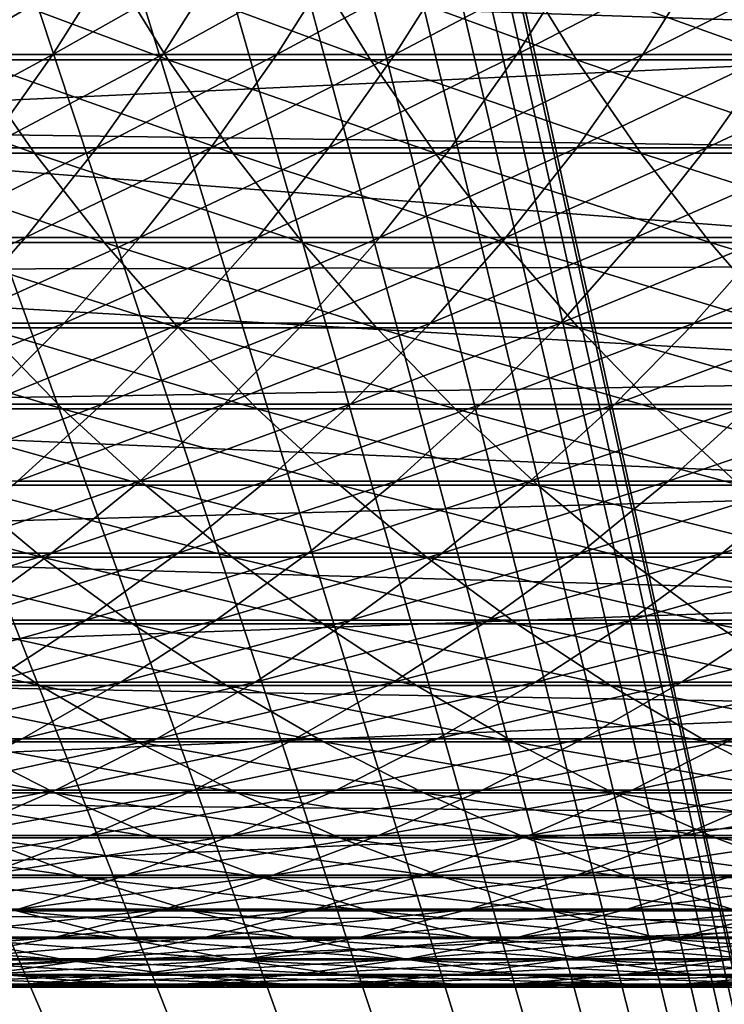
# Model space of a CAD drawing. Header units: metres. Extents: x -24 to 236, y -24 to 24.
# Tile 37 of 256: x 13.34 to 16.34, y -9.07 to -4.88. Entities that reach past the tile are written whole.
import ezdxf

# ---------------------------------------------------------------- set-up
doc = ezdxf.new("R2010")
doc.units = ezdxf.units.M
doc.layers.add('solid_10392024', color=7, linetype='CONTINUOUS')

msp = doc.modelspace()

# ---------------------------------------------------------------- linework, layer by layer
at = {"layer": 'solid_10392024'}
for points in [[(13.758767, 3.083206, 4), (19.5, -23.200001, 4), (19.5, 23.200001, 4)], [(13.758767, 3.083206, 4), (13.90764, 2.32088, 4), (19.5, -23.200001, 4)], [(13.90764, 2.32088, 4), (14.014434, 1.550996, 4), (19.5, -23.200001, 4)], [(14.014434, 1.550996, 4), (14.078498, 0.777724, 4), (19.5, -23.200001, 4)], [(14.078498, 0.777724, 4), (14.1, 0, 4), (19.5, -23.200001, 4)], [(14.1, 0, 4), (14.078498, -0.777724, 4), (19.5, -23.200001, 4)], [(14.078498, -0.777724, 4), (14.014434, -1.550996, 4), (19.5, -23.200001, 4)], [(14.014434, -1.550996, 4), (13.90764, -2.32088, 4), (19.5, -23.200001, 4)], [(13.90764, -2.32088, 4), (13.758767, -3.083206, 4), (19.5, -23.200001, 4)], [(13.758767, -3.083206, 4), (13.567901, -3.836809, 4), (19.5, -23.200001, 4)], [(13.567901, -3.836809, 4), (13.336092, -4.578027, 4), (19.5, -23.200001, 4)], [(18.856964, -4.966199), (11.145459, -4.710384), (18.978693, -4.478557)], [(13.336092, -4.578027, 4), (13.063457, -5.30615, 4), (19.5, -23.200001, 4)], [(13.971935, -5.054751, 234.162796), (13.717773, -4.643774, 234.230362), (12.873178, -4.643785, 231.011703)], [(13.127765, -5.054763, 230.94577), (13.971935, -5.054751, 234.162796), (12.873178, -4.643785, 231.011703)], [(13.741099, -4.620337, 153.086884), (13.481511, -5.032107, 153.120377), (13.030955, -5.032109, 149.555161)], [(13.290713, -4.620339, 149.52301), (13.741099, -4.620337, 153.086884), (13.030955, -5.032109, 149.555161)], [(13.741099, -4.620337, 153.086884), (14.20856, -4.620338, 156.637039), (13.481511, -5.032107, 153.120377)], [(14.20856, -4.620338, 156.637039), (13.949151, -5.032109, 156.671875), (13.481511, -5.032107, 153.120377)], [(14.831721, -5.054737, 237.355927), (14.578001, -4.643761, 237.42514), (13.717773, -4.643774, 234.230362)], [(13.971935, -5.054751, 234.162796), (14.831721, -5.054737, 237.355927), (13.717773, -4.643774, 234.230362)], [(14.20856, -4.620338, 156.637039), (14.693028, -4.620344, 160.172974), (13.949151, -5.032109, 156.671875)], [(14.693028, -4.620344, 160.172974), (14.433805, -5.032115, 160.209183), (13.949151, -5.032109, 156.671875)], [(14.693028, -4.620344, 160.172974), (15.194414, -4.620351, 163.694183), (14.433805, -5.032115, 160.209183)], [(15.194414, -4.620351, 163.694183), (14.935387, -5.032122, 163.731766), (14.433805, -5.032115, 160.209183)], [(15.707024, -5.054724, 240.52475), (15.45376, -4.64375, 240.595612), (14.578001, -4.643761, 237.42514)], [(14.831721, -5.054737, 237.355927), (15.707024, -5.054724, 240.52475), (14.578001, -4.643761, 237.42514)], [(15.194414, -4.620351, 163.694183), (15.71263, -4.620358, 167.20018), (14.935387, -5.032122, 163.731766)], [(15.71263, -4.620358, 167.20018), (15.453805, -5.032129, 167.239136), (14.935387, -5.032122, 163.731766)], [(16.597744, -5.054716, 243.668823), (16.344954, -4.643742, 243.741348), (15.45376, -4.64375, 240.595612)], [(15.707024, -5.054724, 240.52475), (16.597744, -5.054716, 243.668823), (15.45376, -4.64375, 240.595612)], [(15.71263, -4.620358, 167.20018), (16.247585, -4.620363, 170.690475), (15.453805, -5.032129, 167.239136)], [(16.247585, -4.620363, 170.690475), (15.988973, -5.032136, 170.73082), (15.453805, -5.032129, 167.239136)], [(16.247585, -4.620363, 170.690475), (16.799191, -4.620367, 174.164551), (15.988973, -5.032136, 170.73082)], [(16.799191, -4.620367, 174.164551), (16.5408, -5.03214, 174.206284), (15.988973, -5.032136, 170.73082)], [(18.856964, -4.966199), (10.858559, -5.338695), (11.145459, -4.710384)], [(18.722834, -5.450245), (10.858559, -5.338695), (18.856964, -4.966199)], [(13.403538, -5.450884, 230.874329), (13.127765, -5.054763, 230.94577), (12.299307, -5.054771, 227.705292)], [(12.575524, -5.450893, 227.63559), (13.403538, -5.450884, 230.874329), (12.299307, -5.054771, 227.705292)], [(13.481511, -5.032107, 153.120377), (13.200173, -5.429087, 153.156677), (12.749433, -5.42909, 149.589996)], [(13.030955, -5.032109, 149.555161), (13.481511, -5.032107, 153.120377), (12.749433, -5.42909, 149.589996)], [(14.247248, -5.450871, 234.0896), (13.971935, -5.054751, 234.162796), (13.127765, -5.054763, 230.94577)], [(13.403538, -5.450884, 230.874329), (14.247248, -5.450871, 234.0896), (13.127765, -5.054763, 230.94577)], [(13.481511, -5.032107, 153.120377), (13.949151, -5.032109, 156.671875), (13.200173, -5.429087, 153.156677)], [(13.949151, -5.032109, 156.671875), (13.668006, -5.429089, 156.709656), (13.200173, -5.429087, 153.156677)], [(13.949151, -5.032109, 156.671875), (14.433805, -5.032115, 160.209183), (13.668006, -5.429089, 156.709656)], [(14.433805, -5.032115, 160.209183), (14.152863, -5.429095, 160.248428), (13.668006, -5.429089, 156.709656)], [(15.106556, -5.450857, 237.280975), (14.831721, -5.054737, 237.355927), (13.971935, -5.054751, 234.162796)], [(14.247248, -5.450871, 234.0896), (15.106556, -5.450857, 237.280975), (13.971935, -5.054751, 234.162796)], [(14.433805, -5.032115, 160.209183), (14.935387, -5.032122, 163.731766), (14.152863, -5.429095, 160.248428)], [(14.935387, -5.032122, 163.731766), (14.654655, -5.429103, 163.772491), (14.152863, -5.429095, 160.248428)], [(14.935387, -5.032122, 163.731766), (15.453805, -5.032129, 167.239136), (14.654655, -5.429103, 163.772491)], [(15.453805, -5.032129, 167.239136), (15.173294, -5.429111, 167.281372), (14.654655, -5.429103, 163.772491)], [(15.981363, -5.450843, 240.447998), (15.707024, -5.054724, 240.52475), (14.831721, -5.054737, 237.355927)], [(15.106556, -5.450857, 237.280975), (15.981363, -5.450843, 240.447998), (14.831721, -5.054737, 237.355927)], [(15.453805, -5.032129, 167.239136), (15.988973, -5.032136, 170.73082), (15.173294, -5.429111, 167.281372)], [(15.988973, -5.032136, 170.73082), (15.708692, -5.429119, 170.774536), (15.173294, -5.429111, 167.281372)], [(16.871571, -5.450834, 243.590256), (16.597744, -5.054716, 243.668823), (15.707024, -5.054724, 240.52475)], [(15.981363, -5.450843, 240.447998), (16.871571, -5.450834, 243.590256), (15.707024, -5.054724, 240.52475)], [(15.988973, -5.032136, 170.73082), (16.5408, -5.03214, 174.206284), (15.708692, -5.429119, 170.774536)], [(16.5408, -5.03214, 174.206284), (16.260759, -5.429123, 174.251526), (15.708692, -5.429119, 170.774536)], [(16.5408, -5.03214, 174.206284), (17.109198, -5.032141, 177.665054), (16.260759, -5.429123, 174.251526)], [(17.109198, -5.032141, 177.665054), (16.829407, -5.429124, 177.711823), (16.260759, -5.429123, 174.251526)], [(13.063457, -5.30615, 4), (12.751531, -6.017305, 4), (19.5, -23.200001, 4)], [(18.576431, -5.930077), (10.536022, -5.949917), (10.858559, -5.338695)], [(18.576431, -5.930077), (10.858559, -5.338695), (18.722834, -5.450245)], [(13.200173, -5.429087, 153.156677), (13.668006, -5.429089, 156.709656), (12.897912, -5.810112, 153.195679)], [(13.668006, -5.429089, 156.709656), (13.365952, -5.810113, 156.750229), (12.897912, -5.810112, 153.195679)], [(13.668006, -5.429089, 156.709656), (14.152863, -5.429095, 160.248428), (13.365952, -5.810113, 156.750229)], [(14.152863, -5.429095, 160.248428), (13.851026, -5.81012, 160.290588), (13.365952, -5.810113, 156.750229)], [(14.152863, -5.429095, 160.248428), (14.654655, -5.429103, 163.772491), (13.851026, -5.81012, 160.290588)], [(14.654655, -5.429103, 163.772491), (14.353045, -5.810129, 163.816254), (13.851026, -5.81012, 160.290588)], [(14.654655, -5.429103, 163.772491), (15.173294, -5.429111, 167.281372), (14.353045, -5.810129, 163.816254)], [(15.173294, -5.429111, 167.281372), (14.871922, -5.810137, 167.326721), (14.353045, -5.810129, 163.816254)], [(15.173294, -5.429111, 167.281372), (15.708692, -5.429119, 170.774536), (14.871922, -5.810137, 167.326721)], [(15.708692, -5.429119, 170.774536), (15.407566, -5.810145, 170.821518), (14.871922, -5.810137, 167.326721)], [(15.708692, -5.429119, 170.774536), (16.260759, -5.429123, 174.251526), (15.407566, -5.810145, 170.821518)], [(16.260759, -5.429123, 174.251526), (15.959891, -5.81015, 174.300125), (15.407566, -5.810145, 170.821518)], [(16.260759, -5.429123, 174.251526), (16.829407, -5.429124, 177.711823), (15.959891, -5.81015, 174.300125)], [(16.829407, -5.429124, 177.711823), (16.528809, -5.810151, 177.762054), (15.959891, -5.81015, 174.300125)], [(13.699687, -5.830986, 230.797623), (13.403538, -5.450884, 230.874329), (12.575524, -5.450893, 227.63559)], [(12.87215, -5.830995, 227.560745), (13.699687, -5.830986, 230.797623), (12.575524, -5.450893, 227.63559)], [(14.542902, -5.830972, 234.011017), (14.247248, -5.450871, 234.0896), (13.403538, -5.450884, 230.874329)], [(13.699687, -5.830986, 230.797623), (14.542902, -5.830972, 234.011017), (13.403538, -5.450884, 230.874329)], [(15.401697, -5.830956, 237.200485), (15.106556, -5.450857, 237.280975), (14.247248, -5.450871, 234.0896)], [(14.542902, -5.830972, 234.011017), (15.401697, -5.830956, 237.200485), (14.247248, -5.450871, 234.0896)], [(16.275972, -5.830942, 240.365585), (15.981363, -5.450843, 240.447998), (15.106556, -5.450857, 237.280975)], [(15.401697, -5.830956, 237.200485), (16.275972, -5.830942, 240.365585), (15.106556, -5.450857, 237.280975)], [(17.165628, -5.830932, 243.50589), (16.871571, -5.450834, 243.590256), (15.981363, -5.450843, 240.447998)], [(16.275972, -5.830942, 240.365585), (17.165628, -5.830932, 243.50589), (15.981363, -5.450843, 240.447998)], [(12.897912, -5.810112, 153.195679), (13.365952, -5.810113, 156.750229), (12.575616, -6.174059, 153.237259)], [(13.365952, -5.810113, 156.750229), (13.043878, -6.174062, 156.793488), (12.575616, -6.174059, 153.237259)], [(13.365952, -5.810113, 156.750229), (13.851026, -5.81012, 160.290588), (13.043878, -6.174062, 156.793488)], [(13.851026, -5.81012, 160.290588), (13.529182, -6.174068, 160.335541), (13.043878, -6.174062, 156.793488)], [(13.851026, -5.81012, 160.290588), (14.353045, -5.810129, 163.816254), (13.529182, -6.174068, 160.335541)], [(14.353045, -5.810129, 163.816254), (14.031444, -6.174078, 163.8629), (13.529182, -6.174068, 160.335541)], [(14.353045, -5.810129, 163.816254), (14.871922, -5.810137, 167.326721), (14.031444, -6.174078, 163.8629)], [(14.871922, -5.810137, 167.326721), (14.550572, -6.174087, 167.375092), (14.031444, -6.174078, 163.8629)], [(14.871922, -5.810137, 167.326721), (15.407566, -5.810145, 170.821518), (14.550572, -6.174087, 167.375092)], [(15.407566, -5.810145, 170.821518), (15.086481, -6.174095, 170.871613), (14.550572, -6.174087, 167.375092)], [(15.407566, -5.810145, 170.821518), (15.959891, -5.81015, 174.300125), (15.086481, -6.174095, 170.871613)], [(15.959891, -5.81015, 174.300125), (15.639081, -6.1741, 174.351944), (15.086481, -6.174095, 170.871613)], [(15.959891, -5.81015, 174.300125), (16.528809, -5.810151, 177.762054), (15.639081, -6.1741, 174.351944)], [(16.528809, -5.810151, 177.762054), (16.208284, -6.174101, 177.815628), (15.639081, -6.1741, 174.351944)], [(17.114227, -5.810149, 181.206818), (16.794003, -6.174099, 181.262146), (16.208284, -6.174101, 177.815628)], [(16.528809, -5.810151, 177.762054), (17.114227, -5.810149, 181.206818), (16.208284, -6.174101, 177.815628)], [(14.015341, -6.19395, 230.715866), (13.699687, -5.830986, 230.797623), (12.87215, -5.830995, 227.560745)], [(13.188313, -6.19396, 227.480972), (14.015341, -6.19395, 230.715866), (12.87215, -5.830995, 227.560745)], [(14.858029, -6.193935, 233.927246), (14.542902, -5.830972, 234.011017), (13.699687, -5.830986, 230.797623)], [(14.015341, -6.19395, 230.715866), (14.858029, -6.193935, 233.927246), (13.699687, -5.830986, 230.797623)], [(15.716278, -6.193918, 237.114685), (15.401697, -5.830956, 237.200485), (14.542902, -5.830972, 234.011017)], [(14.858029, -6.193935, 233.927246), (15.716278, -6.193918, 237.114685), (14.542902, -5.830972, 234.011017)], [(16.589987, -6.193902, 240.27774), (16.275972, -5.830942, 240.365585), (15.401697, -5.830956, 237.200485)], [(15.716278, -6.193918, 237.114685), (16.589987, -6.193902, 240.27774), (15.401697, -5.830956, 237.200485)], [(17.479055, -6.193892, 243.41597), (17.165628, -5.830932, 243.50589), (16.275972, -5.830942, 240.365585)], [(16.589987, -6.193902, 240.27774), (17.479055, -6.193892, 243.41597), (16.275972, -5.830942, 240.365585)], [(18.417496, -6.406578), (10.536022, -5.949917), (18.576431, -5.930077)], [(18.417496, -6.406578), (10.179395, -6.541383), (10.536022, -5.949917)], [(12.751531, -6.017305, 4), (12.400441, -6.711065, 4), (19.5, -23.200001, 4)], [(13.523085, -6.53872, 227.396515), (13.188313, -6.19396, 227.480972), (12.377048, -6.193964, 224.223022)], [(12.712337, -6.538724, 224.14064), (13.523085, -6.53872, 227.396515), (12.377048, -6.193964, 224.223022)], [(13.043878, -6.174062, 156.793488), (13.529182, -6.174068, 160.335541), (12.702727, -6.519864, 156.839325)], [(13.529182, -6.174068, 160.335541), (13.188278, -6.519871, 160.383163), (12.702727, -6.519864, 156.839325)], [(13.529182, -6.174068, 160.335541), (14.031444, -6.174078, 163.8629), (13.188278, -6.519871, 160.383163)], [(14.031444, -6.174078, 163.8629), (13.690795, -6.519881, 163.912323), (13.188278, -6.519871, 160.383163)], [(14.349573, -6.538709, 230.629288), (14.015341, -6.19395, 230.715866), (13.188313, -6.19396, 227.480972)], [(13.523085, -6.53872, 227.396515), (14.349573, -6.538709, 230.629288), (13.188313, -6.19396, 227.480972)], [(14.031444, -6.174078, 163.8629), (14.550572, -6.174087, 167.375092), (13.690795, -6.519881, 163.912323)], [(14.550572, -6.174087, 167.375092), (14.210192, -6.519891, 167.426331), (13.690795, -6.519881, 163.912323)], [(15.191703, -6.538694, 233.838547), (14.858029, -6.193935, 233.927246), (14.015341, -6.19395, 230.715866)], [(14.349573, -6.538709, 230.629288), (15.191703, -6.538694, 233.838547), (14.015341, -6.19395, 230.715866)], [(14.550572, -6.174087, 167.375092), (15.086481, -6.174095, 170.871613), (14.210192, -6.519891, 167.426331)], [(15.086481, -6.174095, 170.871613), (14.74638, -6.519899, 170.924667), (14.210192, -6.519891, 167.426331)], [(15.086481, -6.174095, 170.871613), (15.639081, -6.1741, 174.351944), (14.74638, -6.519899, 170.924667)], [(15.639081, -6.1741, 174.351944), (15.299272, -6.519904, 174.406845), (14.74638, -6.519899, 170.924667)], [(16.049374, -6.538676, 237.023834), (15.716278, -6.193918, 237.114685), (14.858029, -6.193935, 233.927246)], [(15.191703, -6.538694, 233.838547), (16.049374, -6.538676, 237.023834), (14.858029, -6.193935, 233.927246)], [(15.639081, -6.1741, 174.351944), (16.208284, -6.174101, 177.815628), (15.299272, -6.519904, 174.406845)], [(16.208284, -6.174101, 177.815628), (15.868778, -6.519906, 177.87236), (15.299272, -6.519904, 174.406845)], [(16.922482, -6.53866, 240.184723), (16.589987, -6.193902, 240.27774), (15.716278, -6.193918, 237.114685)], [(16.049374, -6.538676, 237.023834), (16.922482, -6.53866, 240.184723), (15.716278, -6.193918, 237.114685)], [(16.794003, -6.174099, 181.262146), (16.454813, -6.519904, 181.32074), (15.868778, -6.519906, 177.87236)], [(16.208284, -6.174101, 177.815628), (16.794003, -6.174099, 181.262146), (15.868778, -6.519906, 177.87236)], [(18.2463, -6.879036), (10.179395, -6.541383), (18.417496, -6.406578)], [(13.188278, -6.519871, 160.383163), (13.690795, -6.519881, 163.912323), (12.829314, -6.846512, 160.433304)], [(13.690795, -6.519881, 163.912323), (13.332102, -6.846522, 163.964371), (12.829314, -6.846512, 160.433304)], [(13.690795, -6.519881, 163.912323), (14.210192, -6.519891, 167.426331), (13.332102, -6.846522, 163.964371)], [(14.210192, -6.519891, 167.426331), (13.85178, -6.846532, 167.48027), (13.332102, -6.846522, 163.964371)], [(14.210192, -6.519891, 167.426331), (14.74638, -6.519899, 170.924667), (13.85178, -6.846532, 167.48027)], [(14.74638, -6.519899, 170.924667), (14.388262, -6.846541, 170.98053), (13.85178, -6.846532, 167.48027)], [(14.74638, -6.519899, 170.924667), (15.299272, -6.519904, 174.406845), (14.388262, -6.846541, 170.98053)], [(15.299272, -6.519904, 174.406845), (14.941461, -6.846547, 174.464645), (14.388262, -6.846541, 170.98053)], [(15.299272, -6.519904, 174.406845), (15.868778, -6.519906, 177.87236), (14.941461, -6.846547, 174.464645)], [(15.868778, -6.519906, 177.87236), (15.511288, -6.846548, 177.932114), (14.941461, -6.846547, 174.464645)], [(16.454813, -6.519904, 181.32074), (16.097654, -6.846546, 181.382446), (15.511288, -6.846548, 177.932114)], [(15.868778, -6.519906, 177.87236), (16.454813, -6.519904, 181.32074), (15.511288, -6.846548, 177.932114)], [(17.057287, -6.519898, 184.751465), (16.700476, -6.84654, 184.815155), (16.097654, -6.846546, 181.382446)], [(16.454813, -6.519904, 181.32074), (17.057287, -6.519898, 184.751465), (16.097654, -6.846546, 181.382446)], [(18.2463, -6.879036), (9.78895, -7.112319), (10.179395, -6.541383)], [(13.875479, -6.864263, 227.307587), (13.523085, -6.53872, 227.396515), (12.712337, -6.538724, 224.14064)], [(13.065278, -6.864267, 224.053909), (13.875479, -6.864263, 227.307587), (12.712337, -6.538724, 224.14064)], [(14.701402, -6.864251, 230.538162), (14.349573, -6.538709, 230.629288), (13.523085, -6.53872, 227.396515)], [(13.875479, -6.864263, 227.307587), (14.701402, -6.864251, 230.538162), (13.523085, -6.53872, 227.396515)], [(15.542943, -6.864235, 233.745178), (15.191703, -6.538694, 233.838547), (14.349573, -6.538709, 230.629288)], [(14.701402, -6.864251, 230.538162), (15.542943, -6.864235, 233.745178), (14.349573, -6.538709, 230.629288)], [(16.400003, -6.864216, 236.928207), (16.049374, -6.538676, 237.023834), (15.191703, -6.538694, 233.838547)], [(15.542943, -6.864235, 233.745178), (16.400003, -6.864216, 236.928207), (15.191703, -6.538694, 233.838547)], [(17.27248, -6.864199, 240.086792), (16.922482, -6.53866, 240.184723), (16.049374, -6.538676, 237.023834)], [(16.400003, -6.864216, 236.928207), (17.27248, -6.864199, 240.086792), (16.049374, -6.538676, 237.023834)], [(12.400441, -6.711065, 4), (12.012174, -7.383564, 4), (19.5, -23.200001, 4)], [(13.434834, -7.169635, 223.963104), (13.065278, -6.864267, 224.053909), (12.270901, -6.864264, 220.777557)], [(12.641007, -7.169632, 220.689026), (13.434834, -7.169635, 223.963104), (12.270901, -6.864264, 220.777557)], [(13.332102, -6.846522, 163.964371), (13.85178, -6.846532, 167.48027), (12.956417, -7.15304, 164.018875)], [(13.85178, -6.846532, 167.48027), (13.476391, -7.153051, 167.536774), (12.956417, -7.15304, 164.018875)], [(14.244462, -7.169631, 227.214493), (13.875479, -6.864263, 227.307587), (13.065278, -6.864267, 224.053909)], [(13.434834, -7.169635, 223.963104), (14.244462, -7.169631, 227.214493), (13.065278, -6.864267, 224.053909)], [(13.85178, -6.846532, 167.48027), (14.388262, -6.846541, 170.98053), (13.476391, -7.153051, 167.536774)], [(14.388262, -6.846541, 170.98053), (14.013181, -7.15306, 171.039047), (13.476391, -7.153051, 167.536774)], [(15.069791, -7.169619, 230.442734), (14.701402, -6.864251, 230.538162), (13.875479, -6.864263, 227.307587)], [(14.244462, -7.169631, 227.214493), (15.069791, -7.169619, 230.442734), (13.875479, -6.864263, 227.307587)], [(14.388262, -6.846541, 170.98053), (14.941461, -6.846547, 174.464645), (14.013181, -7.15306, 171.039047)], [(14.941461, -6.846547, 174.464645), (14.5667, -7.153066, 174.525177), (14.013181, -7.15306, 171.039047)], [(14.941461, -6.846547, 174.464645), (15.511288, -6.846548, 177.932114), (14.5667, -7.153066, 174.525177)], [(15.511288, -6.846548, 177.932114), (15.136862, -7.153068, 177.99469), (14.5667, -7.153066, 174.525177)], [(15.910717, -7.169602, 233.647415), (15.542943, -6.864235, 233.745178), (14.701402, -6.864251, 230.538162)], [(15.069791, -7.169619, 230.442734), (15.910717, -7.169602, 233.647415), (14.701402, -6.864251, 230.538162)], [(16.097654, -6.846546, 181.382446), (15.723578, -7.153066, 181.447083), (15.136862, -7.153068, 177.99469)], [(15.511288, -6.846548, 177.932114), (16.097654, -6.846546, 181.382446), (15.136862, -7.153068, 177.99469)], [(16.767139, -7.169583, 236.828064), (16.400003, -6.864216, 236.928207), (15.542943, -6.864235, 233.745178)], [(15.910717, -7.169602, 233.647415), (16.767139, -7.169583, 236.828064), (15.542943, -6.864235, 233.745178)], [(16.700476, -6.84654, 184.815155), (16.326763, -7.153059, 184.881851), (15.723578, -7.153066, 181.447083)], [(16.097654, -6.846546, 181.382446), (16.700476, -6.84654, 184.815155), (15.723578, -7.153066, 181.447083)], [(17.319662, -6.846531, 188.229736), (16.946327, -7.15305, 188.298508), (16.326763, -7.153059, 184.881851)], [(16.700476, -6.84654, 184.815155), (17.319662, -6.846531, 188.229736), (16.326763, -7.153059, 184.881851)], [(18.063189, -7.3465), (9.78895, -7.112319), (18.2463, -6.879036)], [(18.063189, -7.3465), (9.367096, -7.659468), (9.78895, -7.112319)], [(12.956417, -7.15304, 164.018875), (13.476391, -7.153051, 167.536774), (12.564846, -7.438536, 164.075668)], [(13.476391, -7.153051, 167.536774), (13.085127, -7.438548, 167.595673), (12.564846, -7.438536, 164.075668)], [(13.476391, -7.153051, 167.536774), (14.013181, -7.15306, 171.039047), (13.085127, -7.438548, 167.595673)], [(14.013181, -7.15306, 171.039047), (13.622238, -7.438557, 171.100037), (13.085127, -7.438548, 167.595673)], [(14.013181, -7.15306, 171.039047), (14.5667, -7.153066, 174.525177), (13.622238, -7.438557, 171.100037)], [(14.5667, -7.153066, 174.525177), (14.176092, -7.438563, 174.588287), (13.622238, -7.438557, 171.100037)], [(14.5667, -7.153066, 174.525177), (15.136862, -7.153068, 177.99469), (14.176092, -7.438563, 174.588287)], [(15.136862, -7.153068, 177.99469), (14.746603, -7.438565, 178.059921), (14.176092, -7.438563, 174.588287)], [(15.723578, -7.153066, 181.447083), (15.333684, -7.438562, 181.51445), (14.746603, -7.438565, 178.059921)], [(15.136862, -7.153068, 177.99469), (15.723578, -7.153066, 181.447083), (14.746603, -7.438565, 178.059921)], [(16.326763, -7.153059, 184.881851), (15.937246, -7.438556, 184.95137), (15.333684, -7.438562, 181.51445)], [(15.723578, -7.153066, 181.447083), (16.326763, -7.153059, 184.881851), (15.333684, -7.438562, 181.51445)], [(16.946327, -7.15305, 188.298508), (16.557205, -7.438546, 188.370209), (15.937246, -7.438556, 184.95137)], [(16.326763, -7.153059, 184.881851), (16.946327, -7.15305, 188.298508), (15.937246, -7.438556, 184.95137)], [(13.819916, -7.453932, 223.868484), (13.434834, -7.169635, 223.963104), (12.641007, -7.169632, 220.689026)], [(13.026664, -7.453929, 220.596786), (13.819916, -7.453932, 223.868484), (12.641007, -7.169632, 220.689026)], [(14.628948, -7.453927, 227.117477), (14.244462, -7.169631, 227.214493), (13.434834, -7.169635, 223.963104)], [(13.819916, -7.453932, 223.868484), (14.628948, -7.453927, 227.117477), (13.434834, -7.169635, 223.963104)], [(15.453658, -7.453915, 230.343307), (15.069791, -7.169619, 230.442734), (14.244462, -7.169631, 227.214493)], [(14.628948, -7.453927, 227.117477), (15.453658, -7.453915, 230.343307), (14.244462, -7.169631, 227.214493)], [(16.293943, -7.453897, 233.545532), (15.910717, -7.169602, 233.647415), (15.069791, -7.169619, 230.442734)], [(15.453658, -7.453915, 230.343307), (16.293943, -7.453897, 233.545532), (15.069791, -7.169619, 230.442734)], [(17.1497, -7.453877, 236.723724), (16.767139, -7.169583, 236.828064), (15.910717, -7.169602, 233.647415)], [(16.293943, -7.453897, 233.545532), (17.1497, -7.453877, 236.723724), (15.910717, -7.169602, 233.647415)], [(17.868248, -7.808668), (9.367096, -7.659468), (18.063189, -7.3465)], [(12.012174, -7.383564, 4), (11.586905, -8.034497, 4), (19.5, -23.200001, 4)], [(13.426738, -7.716318, 220.501083), (13.026664, -7.453929, 220.596786), (12.249296, -7.453919, 217.302795)], [(12.649945, -7.716308, 217.209534), (13.426738, -7.716318, 220.501083), (12.249296, -7.453919, 217.302795)], [(13.085127, -7.438548, 167.595673), (13.622238, -7.438557, 171.100037), (12.679138, -7.702181, 167.656769)], [(13.622238, -7.438557, 171.100037), (13.216582, -7.702191, 171.163315), (12.679138, -7.702181, 167.656769)], [(14.219394, -7.716321, 223.770325), (13.819916, -7.453932, 223.868484), (13.026664, -7.453929, 220.596786)], [(13.426738, -7.716318, 220.501083), (14.219394, -7.716321, 223.770325), (13.026664, -7.453929, 220.596786)], [(13.622238, -7.438557, 171.100037), (14.176092, -7.438563, 174.588287), (13.216582, -7.702191, 171.163315)], [(14.176092, -7.438563, 174.588287), (13.770784, -7.702198, 174.653748), (13.216582, -7.702191, 171.163315)], [(14.176092, -7.438563, 174.588287), (14.746603, -7.438565, 178.059921), (13.770784, -7.702198, 174.653748)], [(14.746603, -7.438565, 178.059921), (14.341658, -7.702199, 178.127594), (13.770784, -7.702198, 174.653748)], [(15.027807, -7.716316, 227.01683), (14.628948, -7.453927, 227.117477), (13.819916, -7.453932, 223.868484)], [(14.219394, -7.716321, 223.770325), (15.027807, -7.716316, 227.01683), (13.819916, -7.453932, 223.868484)], [(15.333684, -7.438562, 181.51445), (14.929115, -7.702197, 181.584335), (14.341658, -7.702199, 178.127594)], [(14.746603, -7.438565, 178.059921), (15.333684, -7.438562, 181.51445), (14.341658, -7.702199, 178.127594)], [(15.851876, -7.716304, 230.240158), (15.453658, -7.453915, 230.343307), (14.628948, -7.453927, 227.117477)], [(15.027807, -7.716316, 227.01683), (15.851876, -7.716304, 230.240158), (14.628948, -7.453927, 227.117477)], [(15.937246, -7.438556, 184.95137), (15.533072, -7.70219, 185.023499), (14.929115, -7.702197, 181.584335)], [(15.333684, -7.438562, 181.51445), (15.937246, -7.438556, 184.95137), (14.929115, -7.702197, 181.584335)], [(16.691496, -7.716285, 233.43985), (16.293943, -7.453897, 233.545532), (15.453658, -7.453915, 230.343307)], [(15.851876, -7.716304, 230.240158), (16.691496, -7.716285, 233.43985), (15.453658, -7.453915, 230.343307)], [(16.557205, -7.438546, 188.370209), (16.153439, -7.70218, 188.444595), (15.533072, -7.70219, 185.023499)], [(15.937246, -7.438556, 184.95137), (16.557205, -7.438546, 188.370209), (15.533072, -7.70219, 185.023499)], [(17.193474, -7.438536, 191.770447), (16.790133, -7.702169, 191.847107), (16.153439, -7.70218, 188.444595)], [(16.557205, -7.438546, 188.370209), (17.193474, -7.438536, 191.770447), (16.153439, -7.70218, 188.444595)], [(17.546564, -7.716264, 236.615494), (17.1497, -7.453877, 236.723724), (16.293943, -7.453897, 233.545532)], [(16.691496, -7.716285, 233.43985), (17.546564, -7.716264, 236.615494), (16.293943, -7.453897, 233.545532)], [(17.868248, -7.808668), (8.914352, -8.1819), (9.367096, -7.659468)], [(13.216582, -7.702191, 171.163315), (13.770784, -7.702198, 174.653748), (12.797407, -7.943189, 171.228714)], [(13.770784, -7.702198, 174.653748), (13.351968, -7.943195, 174.721405), (12.797407, -7.943189, 171.228714)], [(13.770784, -7.702198, 174.653748), (14.341658, -7.702199, 178.127594), (13.351968, -7.943195, 174.721405)], [(14.341658, -7.702199, 178.127594), (13.923216, -7.943197, 178.197525), (13.351968, -7.943195, 174.721405)], [(14.929115, -7.702197, 181.584335), (14.511064, -7.943194, 181.65657), (13.923216, -7.943197, 178.197525)], [(14.341658, -7.702199, 178.127594), (14.929115, -7.702197, 181.584335), (13.923216, -7.943197, 178.197525)], [(15.533072, -7.70219, 185.023499), (15.115425, -7.943187, 185.098038), (14.511064, -7.943194, 181.65657)], [(14.929115, -7.702197, 181.584335), (15.533072, -7.70219, 185.023499), (14.511064, -7.943194, 181.65657)], [(16.153439, -7.70218, 188.444595), (15.736216, -7.943177, 188.521454), (15.115425, -7.943187, 185.098038)], [(15.533072, -7.70219, 185.023499), (16.153439, -7.70218, 188.444595), (15.115425, -7.943187, 185.098038)], [(16.790133, -7.702169, 191.847107), (16.373348, -7.943166, 191.926315), (15.736216, -7.943177, 188.521454)], [(16.153439, -7.70218, 188.444595), (16.790133, -7.702169, 191.847107), (15.736216, -7.943177, 188.521454)], [(13.840054, -7.956028, 220.402222), (13.426738, -7.716318, 220.501083), (12.649945, -7.716308, 217.209534)], [(13.063854, -7.956017, 217.113174), (13.840054, -7.956028, 220.402222), (12.649945, -7.716308, 217.209534)], [(14.632093, -7.956031, 223.66893), (14.219394, -7.716321, 223.770325), (13.426738, -7.716318, 220.501083)], [(13.840054, -7.956028, 220.402222), (14.632093, -7.956031, 223.66893), (13.426738, -7.716318, 220.501083)], [(15.439869, -7.956027, 226.912872), (15.027807, -7.716316, 227.01683), (14.219394, -7.716321, 223.770325)], [(14.632093, -7.956031, 223.66893), (15.439869, -7.956027, 226.912872), (14.219394, -7.716321, 223.770325)], [(16.263275, -7.956014, 230.133606), (15.851876, -7.716304, 230.240158), (15.027807, -7.716316, 227.01683)], [(15.439869, -7.956027, 226.912872), (16.263275, -7.956014, 230.133606), (15.027807, -7.716316, 227.01683)], [(17.102207, -7.955995, 233.330673), (16.691496, -7.716285, 233.43985), (15.851876, -7.716304, 230.240158)], [(16.263275, -7.956014, 230.133606), (17.102207, -7.955995, 233.330673), (15.851876, -7.716304, 230.240158)], [(17.661209, -8.266229), (8.914352, -8.1819), (17.868248, -7.808668)], [(13.489807, -8.172345, 217.014023), (13.063854, -7.956017, 217.113174), (12.303599, -7.956001, 213.802261)], [(12.730141, -8.172328, 213.705673), (13.489807, -8.172345, 217.014023), (12.303599, -7.956001, 213.802261)], [(12.797407, -7.943189, 171.228714), (13.351968, -7.943195, 174.721405), (12.365943, -8.16084, 171.296021)], [(13.351968, -7.943195, 174.721405), (12.920874, -8.160847, 174.791046), (12.365943, -8.16084, 171.296021)], [(13.351968, -7.943195, 174.721405), (13.923216, -7.943197, 178.197525), (12.920874, -8.160847, 174.791046)], [(13.923216, -7.943197, 178.197525), (13.492507, -8.16085, 178.269516), (12.920874, -8.160847, 174.791046)], [(14.265396, -8.172356, 220.300476), (13.840054, -7.956028, 220.402222), (13.063854, -7.956017, 217.113174)], [(13.489807, -8.172345, 217.014023), (14.265396, -8.172356, 220.300476), (13.063854, -7.956017, 217.113174)], [(14.511064, -7.943194, 181.65657), (14.080756, -8.160847, 181.730911), (13.492507, -8.16085, 178.269516)], [(13.923216, -7.943197, 178.197525), (14.511064, -7.943194, 181.65657), (13.492507, -8.16085, 178.269516)], [(15.056803, -8.172359, 223.564575), (14.632093, -7.956031, 223.66893), (13.840054, -7.956028, 220.402222)], [(14.265396, -8.172356, 220.300476), (15.056803, -8.172359, 223.564575), (13.840054, -7.956028, 220.402222)], [(15.115425, -7.943187, 185.098038), (14.685535, -8.160839, 185.174774), (14.080756, -8.160847, 181.730911)], [(14.511064, -7.943194, 181.65657), (15.115425, -7.943187, 185.098038), (14.080756, -8.160847, 181.730911)], [(15.86392, -8.172354, 226.805878), (15.439869, -7.956027, 226.912872), (14.632093, -7.956031, 223.66893)], [(15.056803, -8.172359, 223.564575), (15.86392, -8.172354, 226.805878), (14.632093, -7.956031, 223.66893)], [(15.736216, -7.943177, 188.521454), (15.306761, -8.160829, 188.600571), (14.685535, -8.160839, 185.174774)], [(15.115425, -7.943187, 185.098038), (15.736216, -7.943177, 188.521454), (14.685535, -8.160839, 185.174774)], [(16.373348, -7.943166, 191.926315), (15.944345, -8.160817, 192.007858), (15.306761, -8.160829, 188.600571)], [(15.736216, -7.943177, 188.521454), (16.373348, -7.943166, 191.926315), (15.306761, -8.160829, 188.600571)], [(16.686644, -8.17234, 230.023941), (16.263275, -7.956014, 230.133606), (15.439869, -7.956027, 226.912872)], [(15.86392, -8.172354, 226.805878), (16.686644, -8.17234, 230.023941), (15.439869, -7.956027, 226.912872)], [(17.026735, -7.943155, 195.312134), (16.598204, -8.160806, 195.396103), (15.944345, -8.160817, 192.007858)], [(16.373348, -7.943166, 191.926315), (17.026735, -7.943155, 195.312134), (15.944345, -8.160817, 192.007858)], [(17.52487, -8.172321, 233.218323), (17.102207, -7.955995, 233.330673), (16.263275, -7.956014, 230.133606)], [(16.686644, -8.17234, 230.023941), (17.52487, -8.172321, 233.218323), (16.263275, -7.956014, 230.133606)], [(11.586905, -8.034497, 4), (11.12699, -8.660212, 4), (19.5, -23.200001, 4)], [(12.920874, -8.160847, 174.791046), (13.492507, -8.16085, 178.269516), (12.478769, -8.354514, 174.862473)], [(13.492507, -8.16085, 178.269516), (13.050797, -8.354516, 178.343338), (12.478769, -8.354514, 174.862473)], [(14.080756, -8.160847, 181.730911), (13.639458, -8.354513, 181.807159), (13.050797, -8.354516, 178.343338)], [(13.492507, -8.16085, 178.269516), (14.080756, -8.160847, 181.730911), (13.050797, -8.354516, 178.343338)], [(14.685535, -8.160839, 185.174774), (14.244666, -8.354506, 185.253448), (13.639458, -8.354513, 181.807159)], [(14.080756, -8.160847, 181.730911), (14.685535, -8.160839, 185.174774), (13.639458, -8.354513, 181.807159)], [(15.306761, -8.160829, 188.600571), (14.866337, -8.354495, 188.681717), (14.244666, -8.354506, 185.253448)], [(14.685535, -8.160839, 185.174774), (15.306761, -8.160829, 188.600571), (14.244666, -8.354506, 185.253448)], [(15.944345, -8.160817, 192.007858), (15.504385, -8.354483, 192.091476), (14.866337, -8.354495, 188.681717)], [(15.306761, -8.160829, 188.600571), (15.944345, -8.160817, 192.007858), (14.866337, -8.354495, 188.681717)], [(16.598204, -8.160806, 195.396103), (16.158726, -8.354472, 195.482208), (15.504385, -8.354483, 192.091476)], [(15.944345, -8.160817, 192.007858), (16.598204, -8.160806, 195.396103), (15.504385, -8.354483, 192.091476)], [(17.26825, -8.1608, 198.764832), (16.829273, -8.354465, 198.853455), (16.158726, -8.354472, 195.482208)], [(16.598204, -8.160806, 195.396103), (17.26825, -8.1608, 198.764832), (16.158726, -8.354472, 195.482208)], [(17.661209, -8.266229), (8.433133, -8.6771), (8.914352, -8.1819)], [(13.926553, -8.364654, 216.912354), (13.489807, -8.172345, 217.014023), (12.730141, -8.172328, 213.705673)], [(13.16749, -8.364635, 213.606628), (13.926553, -8.364654, 216.912354), (12.730141, -8.172328, 213.705673)], [(14.701515, -8.364664, 220.196152), (14.265396, -8.172356, 220.300476), (13.489807, -8.172345, 217.014023)], [(13.926553, -8.364654, 216.912354), (14.701515, -8.364664, 220.196152), (13.489807, -8.172345, 217.014023)], [(15.492271, -8.364668, 223.457565), (15.056803, -8.172359, 223.564575), (14.265396, -8.172356, 220.300476)], [(14.701515, -8.364664, 220.196152), (15.492271, -8.364668, 223.457565), (14.265396, -8.172356, 220.300476)], [(16.298716, -8.364662, 226.696167), (15.86392, -8.172354, 226.805878), (15.056803, -8.172359, 223.564575)], [(15.492271, -8.364668, 223.457565), (16.298716, -8.364662, 226.696167), (15.056803, -8.172359, 223.564575)], [(17.120741, -8.364649, 229.911499), (16.686644, -8.17234, 230.023941), (15.86392, -8.172354, 226.805878)], [(16.298716, -8.364662, 226.696167), (17.120741, -8.364649, 229.911499), (15.86392, -8.172354, 226.805878)], [(17.442436, -8.718411), (8.433133, -8.6771), (17.661209, -8.266229)], [(13.61436, -8.532359, 213.505447), (13.16749, -8.364635, 213.606628), (12.424432, -8.364615, 210.279419)], [(12.871897, -8.532338, 210.180893), (13.61436, -8.532359, 213.505447), (12.424432, -8.364615, 210.279419)], [(13.639458, -8.354513, 181.807159), (13.188466, -8.523626, 181.885071), (12.599384, -8.523629, 178.418777)], [(13.050797, -8.354516, 178.343338), (13.639458, -8.354513, 181.807159), (12.599384, -8.523629, 178.418777)], [(14.372807, -8.532377, 216.808487), (13.926553, -8.364654, 216.912354), (13.16749, -8.364635, 213.606628)], [(13.61436, -8.532359, 213.505447), (14.372807, -8.532377, 216.808487), (13.16749, -8.364635, 213.606628)], [(14.244666, -8.354506, 185.253448), (13.794112, -8.523619, 185.333862), (13.188466, -8.523626, 181.885071)], [(13.639458, -8.354513, 181.807159), (14.244666, -8.354506, 185.253448), (13.188466, -8.523626, 181.885071)], [(14.866337, -8.354495, 188.681717), (14.416239, -8.523607, 188.764648), (13.794112, -8.523619, 185.333862)], [(14.244666, -8.354506, 185.253448), (14.866337, -8.354495, 188.681717), (13.794112, -8.523619, 185.333862)], [(15.14713, -8.532389, 220.089554), (14.701515, -8.364664, 220.196152), (13.926553, -8.364654, 216.912354)], [(14.372807, -8.532377, 216.808487), (15.14713, -8.532389, 220.089554), (13.926553, -8.364654, 216.912354)], [(15.504385, -8.354483, 192.091476), (15.054761, -8.523595, 192.176926), (14.416239, -8.523607, 188.764648)], [(14.866337, -8.354495, 188.681717), (15.504385, -8.354483, 192.091476), (14.416239, -8.523607, 188.764648)], [(15.937222, -8.532393, 223.348236), (15.492271, -8.364668, 223.457565), (14.701515, -8.364664, 220.196152)], [(15.14713, -8.532389, 220.089554), (15.937222, -8.532393, 223.348236), (14.701515, -8.364664, 220.196152)], [(16.158726, -8.354472, 195.482208), (15.709594, -8.523584, 195.570221), (15.054761, -8.523595, 192.176926)], [(15.504385, -8.354483, 192.091476), (16.158726, -8.354472, 195.482208), (15.054761, -8.523595, 192.176926)], [(16.742977, -8.532387, 226.584061), (16.298716, -8.364662, 226.696167), (15.492271, -8.364668, 223.457565)], [(15.937222, -8.532393, 223.348236), (16.742977, -8.532387, 226.584061), (15.492271, -8.364668, 223.457565)], [(16.829273, -8.354465, 198.853455), (16.380651, -8.523578, 198.944031), (15.709594, -8.523584, 195.570221)], [(16.158726, -8.354472, 195.482208), (16.829273, -8.354465, 198.853455), (15.709594, -8.523584, 195.570221)], [(17.564287, -8.532373, 229.7966), (17.120741, -8.364649, 229.911499), (16.298716, -8.364662, 226.696167)], [(16.742977, -8.532387, 226.584061), (17.564287, -8.532373, 229.7966), (16.298716, -8.364662, 226.696167)], [(13.794112, -8.523619, 185.333862), (13.335198, -8.66768, 185.415771), (12.729106, -8.667687, 181.964447)], [(13.188466, -8.523626, 181.885071), (13.794112, -8.523619, 185.333862), (12.729106, -8.667687, 181.964447)], [(14.069439, -8.675007, 213.40239), (13.61436, -8.532359, 213.505447), (12.871897, -8.532338, 210.180893)], [(13.32758, -8.674985, 210.080551), (14.069439, -8.675007, 213.40239), (12.871897, -8.532338, 210.180893)], [(14.416239, -8.523607, 188.764648), (13.957789, -8.667668, 188.849106), (13.335198, -8.66768, 185.415771)], [(13.794112, -8.523619, 185.333862), (14.416239, -8.523607, 188.764648), (13.335198, -8.66768, 185.415771)], [(14.827257, -8.675025, 216.702698), (14.372807, -8.532377, 216.808487), (13.61436, -8.532359, 213.505447)], [(14.069439, -8.675007, 213.40239), (14.827257, -8.675025, 216.702698), (13.61436, -8.532359, 213.505447)], [(15.054761, -8.523595, 192.176926), (14.596794, -8.667656, 192.263962), (13.957789, -8.667668, 188.849106)], [(14.416239, -8.523607, 188.764648), (15.054761, -8.523595, 192.176926), (13.957789, -8.667668, 188.849106)], [(15.600929, -8.675036, 219.981018), (15.14713, -8.532389, 220.089554), (14.372807, -8.532377, 216.808487)], [(14.827257, -8.675025, 216.702698), (15.600929, -8.675036, 219.981018), (14.372807, -8.532377, 216.808487)], [(15.709594, -8.523584, 195.570221), (15.252129, -8.667645, 195.659851), (14.596794, -8.667656, 192.263962)], [(15.054761, -8.523595, 192.176926), (15.709594, -8.523584, 195.570221), (14.596794, -8.667656, 192.263962)], [(16.390345, -8.675039, 223.236893), (15.937222, -8.532393, 223.348236), (15.14713, -8.532389, 220.089554)], [(15.600929, -8.675036, 219.981018), (16.390345, -8.675039, 223.236893), (15.14713, -8.532389, 220.089554)], [(16.380651, -8.523578, 198.944031), (15.923708, -8.667638, 199.036285), (15.252129, -8.667645, 195.659851)], [(15.709594, -8.523584, 195.570221), (16.380651, -8.523578, 198.944031), (15.252129, -8.667645, 195.659851)], [(16.380651, -8.523578, 198.944031), (17.067852, -8.52358, 202.297882), (15.923708, -8.667638, 199.036285)], [(17.067852, -8.52358, 202.297882), (16.611448, -8.667641, 202.392776), (15.923708, -8.667638, 199.036285)], [(17.195398, -8.675035, 226.46991), (16.742977, -8.532387, 226.584061), (15.937222, -8.532393, 223.348236)], [(16.390345, -8.675039, 223.236893), (17.195398, -8.675035, 226.46991), (15.937222, -8.532393, 223.348236)], [(11.12699, -8.660212, 4), (10.632733, -9.260382, 4), (19.5, -23.200001, 4)], [(13.957789, -8.667668, 188.849106), (13.492335, -8.786255, 188.93486), (12.869273, -8.786266, 185.498917)], [(13.335198, -8.66768, 185.415771), (13.957789, -8.667668, 188.849106), (12.869273, -8.786266, 185.498917)], [(14.596794, -8.667656, 192.263962), (14.13183, -8.786242, 192.352341), (13.492335, -8.786255, 188.93486)], [(13.957789, -8.667668, 188.849106), (14.596794, -8.667656, 192.263962), (13.492335, -8.786255, 188.93486)], [(15.252129, -8.667645, 195.659851), (14.787675, -8.786231, 195.75087), (14.13183, -8.786242, 192.352341)], [(14.596794, -8.667656, 192.263962), (15.252129, -8.667645, 195.659851), (14.13183, -8.786242, 192.352341)], [(15.923708, -8.667638, 199.036285), (15.459784, -8.786224, 199.129959), (14.787675, -8.786231, 195.75087)], [(15.252129, -8.667645, 195.659851), (15.923708, -8.667638, 199.036285), (14.787675, -8.786231, 195.75087)], [(15.923708, -8.667638, 199.036285), (16.611448, -8.667641, 202.392776), (15.459784, -8.786224, 199.129959)], [(16.611448, -8.667641, 202.392776), (16.148073, -8.786226, 202.48912), (15.459784, -8.786224, 199.129959)], [(16.611448, -8.667641, 202.392776), (17.315258, -8.667654, 205.728836), (16.148073, -8.786226, 202.48912)], [(17.315258, -8.667654, 205.728836), (16.852453, -8.786241, 205.827881), (16.148073, -8.786226, 202.48912)], [(17.442436, -8.718411), (7.923812, -9.144532), (8.433133, -8.6771)], [(13.790144, -8.792135, 209.978699), (13.32758, -8.674985, 210.080551), (12.60179, -8.674965, 206.73761)], [(13.064946, -8.792115, 206.638489), (13.790144, -8.792135, 209.978699), (12.60179, -8.674965, 206.73761)], [(14.531388, -8.792157, 213.297791), (14.069439, -8.675007, 213.40239), (13.32758, -8.674985, 210.080551)], [(13.790144, -8.792135, 209.978699), (14.531388, -8.792157, 213.297791), (13.32758, -8.674985, 210.080551)], [(15.288569, -8.792175, 216.595306), (14.827257, -8.675025, 216.702698), (14.069439, -8.675007, 213.40239)], [(14.531388, -8.792157, 213.297791), (15.288569, -8.792175, 216.595306), (14.069439, -8.675007, 213.40239)], [(16.061579, -8.792188, 219.870819), (15.600929, -8.675036, 219.981018), (14.827257, -8.675025, 216.702698)], [(15.288569, -8.792175, 216.595306), (16.061579, -8.792188, 219.870819), (14.827257, -8.675025, 216.702698)], [(16.850309, -8.792191, 223.123886), (16.390345, -8.675039, 223.236893), (15.600929, -8.675036, 219.981018)], [(16.061579, -8.792188, 219.870819), (16.850309, -8.792191, 223.123886), (15.600929, -8.675036, 219.981018)], [(17.212328, -9.164376), (7.923812, -9.144532), (17.442436, -8.718411)], [(13.533629, -8.883425, 206.538177), (13.064946, -8.792115, 206.638489), (12.355902, -8.792101, 203.277603)], [(12.825162, -8.88341, 203.180038), (13.533629, -8.883425, 206.538177), (12.355902, -8.792101, 203.277603)], [(13.492335, -8.786255, 188.93486), (13.021246, -8.879019, 189.021652), (12.397707, -8.87903, 185.583084)], [(12.869273, -8.786266, 185.498917), (13.492335, -8.786255, 188.93486), (12.397707, -8.87903, 185.583084)], [(14.13183, -8.786242, 192.352341), (13.661237, -8.879005, 192.441772), (13.021246, -8.879019, 189.021652)], [(13.492335, -8.786255, 188.93486), (14.13183, -8.786242, 192.352341), (13.021246, -8.879019, 189.021652)], [(14.258228, -8.883446, 209.875626), (13.790144, -8.792135, 209.978699), (13.064946, -8.792115, 206.638489)], [(13.533629, -8.883425, 206.538177), (14.258228, -8.883446, 209.875626), (13.064946, -8.792115, 206.638489)], [(14.787675, -8.786231, 195.75087), (14.317596, -8.878994, 195.842972), (13.661237, -8.879005, 192.441772)], [(14.13183, -8.786242, 192.352341), (14.787675, -8.786231, 195.75087), (13.661237, -8.879005, 192.441772)], [(14.998851, -8.883468, 213.191925), (14.531388, -8.792157, 213.297791), (13.790144, -8.792135, 209.978699)], [(14.258228, -8.883446, 209.875626), (14.998851, -8.883468, 213.191925), (13.790144, -8.792135, 209.978699)], [(15.459784, -8.786224, 199.129959), (14.99024, -8.878987, 199.224762), (14.317596, -8.878994, 195.842972)], [(14.787675, -8.786231, 195.75087), (15.459784, -8.786224, 199.129959), (14.317596, -8.878994, 195.842972)], [(15.755387, -8.883486, 216.486649), (15.288569, -8.792175, 216.595306), (14.531388, -8.792157, 213.297791)], [(14.998851, -8.883468, 213.191925), (15.755387, -8.883486, 216.486649), (14.531388, -8.792157, 213.297791)], [(15.459784, -8.786224, 199.129959), (16.148073, -8.786226, 202.48912), (14.99024, -8.878987, 199.224762)], [(16.148073, -8.786226, 202.48912), (15.679086, -8.878989, 202.586639), (14.99024, -8.878987, 199.224762)], [(16.527729, -8.883498, 219.759323), (16.061579, -8.792188, 219.870819), (15.288569, -8.792175, 216.595306)], [(15.755387, -8.883486, 216.486649), (16.527729, -8.883498, 219.759323), (15.288569, -8.792175, 216.595306)], [(16.148073, -8.786226, 202.48912), (16.852453, -8.786241, 205.827881), (15.679086, -8.878989, 202.586639)], [(16.852453, -8.786241, 205.827881), (16.384043, -8.879004, 205.928131), (15.679086, -8.878989, 202.586639)], [(17.315763, -8.883501, 223.009506), (16.850309, -8.792191, 223.123886), (16.061579, -8.792188, 219.870819)], [(16.527729, -8.883498, 219.759323), (17.315763, -8.883501, 223.009506), (16.061579, -8.792188, 219.870819)], [(13.661237, -8.879005, 192.441772), (13.186396, -8.945673, 192.532028), (12.545904, -8.945686, 189.109222)], [(13.021246, -8.879019, 189.021652), (13.661237, -8.879005, 192.441772), (12.545904, -8.945686, 189.109222)], [(14.317596, -8.878994, 195.842972), (13.843275, -8.945662, 195.935913), (13.186396, -8.945673, 192.532028)], [(13.661237, -8.879005, 192.441772), (14.317596, -8.878994, 195.842972), (13.186396, -8.945673, 192.532028)], [(14.99024, -8.878987, 199.224762), (14.516459, -8.945655, 199.320419), (13.843275, -8.945662, 195.935913)], [(14.317596, -8.878994, 195.842972), (14.99024, -8.878987, 199.224762), (13.843275, -8.945662, 195.935913)], [(14.99024, -8.878987, 199.224762), (15.679086, -8.878989, 202.586639), (14.516459, -8.945655, 199.320419)], [(15.679086, -8.878989, 202.586639), (15.205866, -8.945657, 202.685028), (14.516459, -8.945655, 199.320419)], [(15.679086, -8.878989, 202.586639), (16.384043, -8.879004, 205.928131), (15.205866, -8.945657, 202.685028)], [(16.384043, -8.879004, 205.928131), (15.911405, -8.945671, 206.029282), (15.205866, -8.945657, 202.685028)], [(16.384043, -8.879004, 205.928131), (17.105, -8.879025, 209.248795), (15.911405, -8.945671, 206.029282)], [(17.105, -8.879025, 209.248795), (16.632965, -8.945692, 209.352722), (15.911405, -8.945671, 206.029282)], [(14.006462, -8.948626, 206.436981), (13.533629, -8.883425, 206.538177), (12.825162, -8.88341, 203.180038)], [(13.298578, -8.948611, 203.081604), (14.006462, -8.948626, 206.436981), (12.825162, -8.88341, 203.180038)], [(14.730457, -8.948647, 209.771652), (14.258228, -8.883446, 209.875626), (13.533629, -8.883425, 206.538177)], [(14.006462, -8.948626, 206.436981), (14.730457, -8.948647, 209.771652), (13.533629, -8.883425, 206.538177)], [(15.470453, -8.948668, 213.085144), (14.998851, -8.883468, 213.191925), (14.258228, -8.883446, 209.875626)], [(14.730457, -8.948647, 209.771652), (15.470453, -8.948668, 213.085144), (14.258228, -8.883446, 209.875626)], [(16.226339, -8.948688, 216.377014), (15.755387, -8.883486, 216.486649), (14.998851, -8.883468, 213.191925)], [(15.470453, -8.948668, 213.085144), (16.226339, -8.948688, 216.377014), (14.998851, -8.883468, 213.191925)], [(16.998005, -8.9487, 219.646835), (16.527729, -8.883498, 219.759323), (15.755387, -8.883486, 216.486649)], [(16.226339, -8.948688, 216.377014), (16.998005, -8.9487, 219.646835), (15.755387, -8.883486, 216.486649)], [(13.774757, -8.987512, 202.98259), (13.298578, -8.948611, 203.081604), (12.606911, -8.948609, 199.705948)], [(13.083654, -8.98751, 199.609695), (13.774757, -8.987512, 202.98259), (12.606911, -8.948609, 199.705948)], [(13.843275, -8.945662, 195.935913), (13.366106, -8.986037, 196.029419), (12.708703, -8.986049, 192.622818)], [(13.186396, -8.945673, 192.532028), (13.843275, -8.945662, 195.935913), (12.708703, -8.986049, 192.622818)], [(14.482056, -8.987527, 206.335205), (14.006462, -8.948626, 206.436981), (13.298578, -8.948611, 203.081604)], [(13.774757, -8.987512, 202.98259), (14.482056, -8.987527, 206.335205), (13.298578, -8.948611, 203.081604)], [(14.516459, -8.945655, 199.320419), (14.039834, -8.986031, 199.416641), (13.366106, -8.986037, 196.029419)], [(13.843275, -8.945662, 195.935913), (14.516459, -8.945655, 199.320419), (13.366106, -8.986037, 196.029419)], [(15.205443, -8.987548, 209.667053), (14.730457, -8.948647, 209.771652), (14.006462, -8.948626, 206.436981)], [(14.482056, -8.987527, 206.335205), (15.205443, -8.987548, 209.667053), (14.006462, -8.948626, 206.436981)], [(14.516459, -8.945655, 199.320419), (15.205866, -8.945657, 202.685028), (14.039834, -8.986031, 199.416641)], [(15.205866, -8.945657, 202.685028), (14.729805, -8.986032, 202.784012), (14.039834, -8.986031, 199.416641)], [(15.205866, -8.945657, 202.685028), (15.911405, -8.945671, 206.029282), (14.729805, -8.986032, 202.784012)], [(15.911405, -8.945671, 206.029282), (15.435929, -8.986047, 206.131042), (14.729805, -8.986032, 202.784012)], [(15.944808, -8.98757, 212.977722), (15.470453, -8.948668, 213.085144), (14.730457, -8.948647, 209.771652)], [(15.205443, -8.987548, 209.667053), (15.944808, -8.98757, 212.977722), (14.730457, -8.948647, 209.771652)], [(15.911405, -8.945671, 206.029282), (16.632965, -8.945692, 209.352722), (15.435929, -8.986047, 206.131042)], [(16.632965, -8.945692, 209.352722), (16.158098, -8.986068, 209.457291), (15.435929, -8.986047, 206.131042)], [(16.700039, -8.987589, 216.266754), (16.226339, -8.948688, 216.377014), (15.470453, -8.948668, 213.085144)], [(15.944808, -8.98757, 212.977722), (16.700039, -8.987589, 216.266754), (15.470453, -8.948668, 213.085144)], [(16.632965, -8.945692, 209.352722), (17.370436, -8.945714, 212.654892), (16.158098, -8.986068, 209.457291)], [(17.370436, -8.945714, 212.654892), (16.896198, -8.986091, 212.762283), (16.158098, -8.986068, 209.457291)], [(17.471025, -8.9876, 219.533676), (16.998005, -8.9487, 219.646835), (16.226339, -8.948688, 216.377014)], [(16.700039, -8.987589, 216.266754), (17.471025, -8.9876, 219.533676), (16.226339, -8.948688, 216.377014)], [(13.366106, -8.986037, 196.029419), (12.88749, -9.000003, 196.123199), (12.229563, -9.000014, 192.713882)], [(12.708703, -8.986049, 192.622818), (13.366106, -8.986037, 196.029419), (12.229563, -9.000014, 192.713882)], [(13.561764, -8.999995, 199.513168), (13.083654, -8.98751, 199.609695), (12.408835, -8.987516, 196.21698)], [(12.88749, -9.000003, 196.123199), (13.561764, -8.999995, 199.513168), (12.408835, -8.987516, 196.21698)], [(14.039834, -8.986031, 199.416641), (13.561764, -8.999995, 199.513168), (12.88749, -9.000003, 196.123199)], [(13.366106, -8.986037, 196.029419), (14.039834, -8.986031, 199.416641), (12.88749, -9.000003, 196.123199)], [(14.2523, -8.999998, 202.883301), (13.774757, -8.987512, 202.98259), (13.083654, -8.98751, 199.609695)], [(13.561764, -8.999995, 199.513168), (14.2523, -8.999998, 202.883301), (13.083654, -8.98751, 199.609695)], [(14.039834, -8.986031, 199.416641), (14.729805, -8.986032, 202.784012), (13.561764, -8.999995, 199.513168)], [(14.729805, -8.986032, 202.784012), (14.2523, -8.999998, 202.883301), (13.561764, -8.999995, 199.513168)], [(14.959012, -9.000012, 206.233124), (14.482056, -8.987527, 206.335205), (13.774757, -8.987512, 202.98259)], [(14.2523, -8.999998, 202.883301), (14.959012, -9.000012, 206.233124), (13.774757, -8.987512, 202.98259)], [(14.729805, -8.986032, 202.784012), (15.435929, -8.986047, 206.131042), (14.2523, -8.999998, 202.883301)], [(15.435929, -8.986047, 206.131042), (14.959012, -9.000012, 206.233124), (14.2523, -8.999998, 202.883301)], [(15.68179, -9.000033, 209.562164), (15.205443, -8.987548, 209.667053), (14.482056, -8.987527, 206.335205)], [(14.959012, -9.000012, 206.233124), (15.68179, -9.000033, 209.562164), (14.482056, -8.987527, 206.335205)], [(15.435929, -8.986047, 206.131042), (16.158098, -8.986068, 209.457291), (14.959012, -9.000012, 206.233124)], [(16.158098, -8.986068, 209.457291), (15.68179, -9.000033, 209.562164), (14.959012, -9.000012, 206.233124)], [(16.420523, -9.000055, 212.869995), (15.944808, -8.98757, 212.977722), (15.205443, -8.987548, 209.667053)], [(15.68179, -9.000033, 209.562164), (16.420523, -9.000055, 212.869995), (15.205443, -8.987548, 209.667053)], [(16.158098, -8.986068, 209.457291), (16.896198, -8.986091, 212.762283), (15.68179, -9.000033, 209.562164)], [(16.896198, -8.986091, 212.762283), (16.420523, -9.000055, 212.869995), (15.68179, -9.000033, 209.562164)], [(17.175097, -9.000074, 216.156158), (16.700039, -8.987589, 216.266754), (15.944808, -8.98757, 212.977722)], [(16.420523, -9.000055, 212.869995), (17.175097, -9.000074, 216.156158), (15.944808, -8.98757, 212.977722)]]:
    msp.add_3dface(points, dxfattribs=at)

doc.saveas('drawing.dxf')
